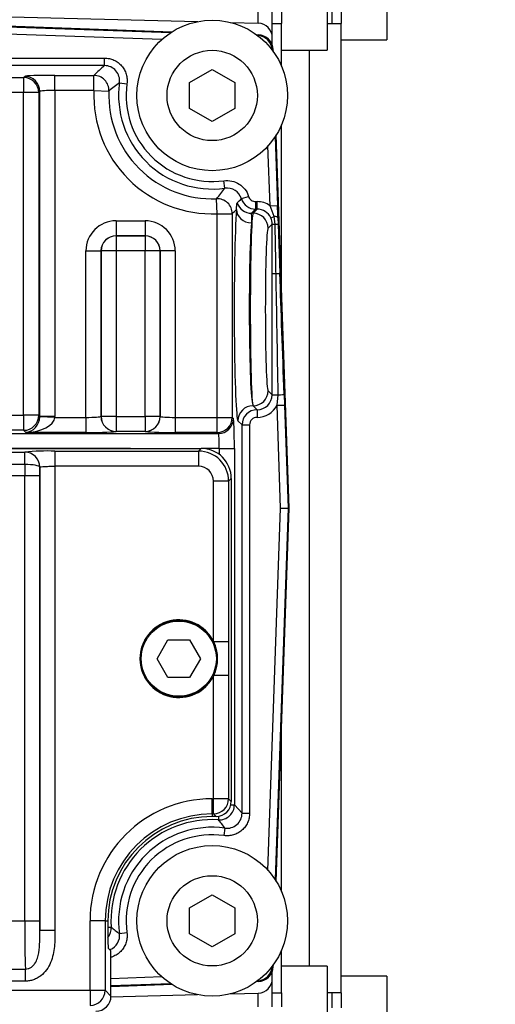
# Model space of a CAD drawing. Header units: inches. Extents: x -13.9 to 83.8, y -28.8 to 34.3.
# Tile 11 of 90: x 5.2 to 7.2, y -13.1 to -9. Entities that reach past the tile are written whole.
import ezdxf

# ---------------------------------------------------------------- set-up
doc = ezdxf.new("R2010")
doc.units = ezdxf.units.IN
doc.header["$MEASUREMENT"] = 0
for name, color, linetype in [('10-24_05_[SOCKET', 7, 'Continuous'), ('25-20_125_[SOCKE', 7, 'Continuous'), ('2_CYLINDER_W_STO', 7, 'Continuous'), ('C40007R_HIGH_PRE', 7, 'Continuous'), ('DIMS', 4, 'Continuous'), ('FILTER', 7, 'Continuous'), ('FILTER_COVER_DRA', 7, 'Continuous'), ('HEAD_MACHINED_C4', 7, 'Continuous'), ('THORGREN_REAR_GU', 7, 'Continuous'), ('WASHER', 7, 'Continuous')]:
    doc.layers.add(name, color=color, linetype=linetype)
doc.styles.get("Standard").update_dxf_attribs({"font": 'arial.ttf', "height": 0.6322})
doc.dimstyles.get("Standard").update_dxf_attribs({"dimtxt": 0.6322, "dimasz": 0.6322, "dimexe": 0.6322, "dimexo": 0.125, "dimgap": 0.09, "dimtad": 0, "dimtih": 1, "dimtoh": 1, "dimzin": 0, "dimdsep": 46, "dimtxsty": 'Standard', "dimcen": 0.09, "dimadec": 0, "dimazin": 0, "dimtfac": 1, "dimtofl": 0, "dimtmove": 0, "dimatfit": 3, "dimfxl": 1, "dimtolj": 1, "dimtzin": 0, "dimarcsym": 0})

# ---------------------------------------------------------------- blocks, each defined once
blk = doc.blocks.new('*D45')
at = {"layer": 'Defpoints', "color": 0, "transparency": 16777216}
for p in [(-1.162, -5.633), (7.6291, -5.633), (9.1111, -15.153)]:
    blk.add_point(p, dxfattribs=at)
at = {"layer": 'DIMS', "color": 0, "lineweight": -2, "transparency": 16777216}
for p, q in [((7.5041, -5.633), (-1.7942, -5.633)), ((-1.162, -6.2652), (-1.162, -10.0333)), ((-1.162, -14.5208), (-1.162, -10.8455)), ((8.9861, -15.153), (-1.7942, -15.153))]:
    blk.add_line(p, q, dxfattribs=at)
at = {"layer": 'DIMS', "color": 0, "transparency": 16777216}
for points in [[(-1.2674, -6.2652), (-1.0567, -6.2652), (-1.162, -5.633)], [(-1.2674, -14.5208), (-1.0567, -14.5208), (-1.162, -15.153)]]:
    blk.add_solid(points, dxfattribs=at)
at = {"layer": 'DIMS', "color": 0, "transparency": 16777216, "insert": (-1.162, -10.4394), "char_height": 0.6322, "attachment_point": 5}
blk.add_mtext('\\A1;"B"', dxfattribs=at)

msp = doc.modelspace()

# ---------------------------------------------------------------- linework, layer by layer
at = {"layer": '10-24_05_[SOCKET', "color": 7, "linetype": 'Continuous'}
for p, q in [((6.7296, -8.787), (6.7296, -9.099)), ((6.4816, -8.829), (6.4816, -9.141)), ((6.5396, -9.099), (6.7296, -9.099)), ((6.2916, -9.141), (6.4816, -9.141)), ((5.775, -11.6682), (5.8201, -11.5901)), ((5.8201, -11.5901), (5.9103, -11.5901)), ((5.9103, -11.5901), (5.9554, -11.6682)), ((5.8201, -11.7463), (5.775, -11.6682)), ((5.9554, -11.6682), (5.9103, -11.7463)), ((5.9103, -11.7463), (5.8201, -11.7463)), ((6.4816, -12.945), (6.2916, -12.945)), ((6.4816, -12.945), (6.4816, -13.257)), ((6.7296, -12.987), (6.5396, -12.987)), ((6.7296, -12.987), (6.7296, -13.299))]:
    msp.add_line(p, q, dxfattribs=at)
msp.add_circle((5.8652, -11.6682), 0.156, dxfattribs=at)
at = {"layer": '25-20_125_[SOCKE', "color": 7, "linetype": 'Continuous'}
for p, q in [((5.9101, -9.2754), (6.0039, -9.2213)), ((6.0039, -9.2213), (6.0976, -9.2754)), ((5.9101, -9.3837), (5.9101, -9.2754)), ((6.0976, -9.2754), (6.0976, -9.3837)), ((6.0039, -9.4378), (5.9101, -9.3837)), ((6.0976, -9.3837), (6.0039, -9.4378)), ((5.9101, -12.7027), (6.0039, -12.6486)), ((6.0039, -12.6486), (6.0976, -12.7027)), ((5.9101, -12.811), (5.9101, -12.7027)), ((6.0976, -12.7027), (6.0976, -12.811)), ((6.0039, -12.8651), (5.9101, -12.811)), ((6.0976, -12.811), (6.0039, -12.8651))]:
    msp.add_line(p, q, dxfattribs=at)
for centre in [(6.0039, -9.3295), (6.0039, -12.7568)]:
    msp.add_circle(centre, 0.1875, dxfattribs=at)
at = {"layer": '2_CYLINDER_W_STO', "color": 7, "linetype": 'Continuous'}
for p, q in [((4.578, -8.9871), (5.9439, -9.0228)), ((6.0798, -9.0264), (6.1951, -9.0294)), ((5.5836, -13.0727), (5.9426, -13.0633)), ((6.0811, -13.0596), (6.1951, -13.0566))]:
    msp.add_line(p, q, dxfattribs=at)
for centre, radius, start, end in [((5.238, -9.0093), 0.9573, 358.7947, 2.2458), ((6.1936, -9.0894), 0.06, 0, 88.5), ((6.1936, -12.9967), 0.06, 271.5, 0), ((5.2383, -13.0768), 0.9571, 357.7538, 1.2057)]:
    msp.add_arc(centre, radius, start, end, dxfattribs=at)
at = {"layer": 'C40007R_HIGH_PRE', "color": 7, "linetype": 'Continuous'}
for p, q in [((6.2576, -9.1395), (6.256, -9.1396)), ((6.2579, -9.1475), (6.2576, -9.1395)), ((6.3241, -11.0432), (6.27, -9.4934)), ((6.27, -12.593), (6.3241, -11.0432)), ((6.3241, -11.0432), (6.3224, -11.0432)), ((6.256, -12.9468), (6.2576, -12.9469)), ((6.2576, -12.9469), (6.2579, -12.9389))]:
    msp.add_line(p, q, dxfattribs=at)
for centre, start, end in [((6.1951, -9.1417), 2.0325, 44.2156), ((6.1951, -12.9446), 315.7575, 357.9675)]:
    msp.add_arc(centre, 0.0625, start, end, dxfattribs=at)
at = {"layer": 'FILTER', "color": 7, "linetype": 'Continuous'}
msp.add_line((5.6652, -10.7961), (2.9152, -10.7961), dxfattribs=at)
at = {"layer": 'FILTER_COVER_DRA', "color": 7, "linetype": 'Continuous'}
for p, q in [((2.6222, -10.7953), (5.9582, -10.7953)), ((5.1048, -10.8105), (5.2256, -10.8105)), ((5.2256, -10.8616), (5.2256, -10.8105)), ((5.3511, -10.8062), (5.9472, -10.8062)), ((5.3511, -10.8062), (5.3511, -10.8692)), ((5.9472, -10.8062), (5.9582, -10.7953)), ((5.9472, -10.8062), (5.9472, -10.8692)), ((5.2256, -10.8616), (5.1048, -10.8616)), ((5.2881, -12.7951), (5.2881, -10.873)), ((5.3511, -10.8692), (5.3511, -12.7951)), ((5.9472, -10.8692), (5.3511, -10.8692)), ((5.1049, -10.9072), (5.2255, -10.9072)), ((5.2255, -12.7572), (5.2255, -10.9072)), ((5.2255, -10.9072), (5.288, -10.9072)), ((5.288, -10.9072), (5.288, -12.7572)), ((6.0092, -11.5959), (6.0092, -10.9312)), ((6.0722, -10.9312), (6.0092, -10.9312)), ((6.0831, -10.9202), (6.0722, -10.9312)), ((6.0722, -10.9312), (6.0722, -11.5984)), ((6.0831, -10.9202), (6.0831, -12.2606)), ((6.0092, -11.5959), (6.0104, -11.5984)), ((6.0722, -11.5984), (6.0104, -11.5984)), ((6.0104, -11.738), (6.0092, -11.7404)), ((6.0092, -12.2497), (6.0092, -11.7404)), ((6.0722, -11.738), (6.0104, -11.738)), ((6.0722, -11.738), (6.0722, -12.2497)), ((6.0042, -12.2497), (6.0092, -12.2497)), ((6.0042, -12.3126), (6.0042, -12.2497)), ((6.0722, -12.2497), (6.0092, -12.2497)), ((6.0092, -12.3126), (6.0092, -12.2497)), ((6.0722, -12.2497), (6.0831, -12.2606)), ((6.0042, -12.3126), (6.0042, -12.3236)), ((6.0092, -12.3126), (6.0042, -12.3126)), ((6.0202, -12.3236), (6.0042, -12.3236)), ((6.0202, -12.3236), (6.0092, -12.3126)), ((3.3549, -12.7572), (5.2255, -12.7572)), ((5.2255, -12.7572), (5.288, -12.7572)), ((5.2881, -12.7951), (5.3511, -12.7951)), ((5.5597, -12.7572), (5.4967, -12.7572)), ((5.4967, -13.0452), (5.4967, -12.7572)), ((5.5597, -12.7572), (5.5706, -12.7572)), ((5.5597, -12.7572), (5.5597, -13.0452)), ((5.5706, -12.7572), (5.5706, -12.8082)), ((5.5827, -12.8811), (5.5728, -12.8712)), ((5.5837, -13.0692), (5.5837, -12.9121)), ((3.3523, -12.9571), (5.2281, -12.9571)), ((5.2281, -12.9571), (5.2281, -13.0074)), ((5.2281, -13.0074), (3.3523, -13.0074)), ((3.0838, -13.0452), (5.4967, -13.0452)), ((5.4967, -13.0452), (5.5597, -13.0452)), ((5.4967, -13.0452), (5.4967, -13.1081)), ((5.5597, -13.0452), (5.5837, -13.0692))]:
    msp.add_line(p, q, dxfattribs=at)
msp.add_circle((5.8652, -11.6682), 0.16, dxfattribs=at)
for centre, radius, start, end in [((5.3212, -11.7794), 0.9736, 88.244, 95.6342), ((5.9472, -10.9312), 0.125, 0.0352, 89.9648), ((5.8652, -11.6682), 0.1611, 26.6551, 333.3449), ((5.8651, -11.6682), 0.1612, 334.3378, 25.6622), ((41.8271, -11.6682), 35.755, 179.88815, 180.11185), ((6.0042, -12.7572), 0.5075, 90, 180), ((6.0042, -12.7572), 0.4446, 90, 180), ((6.0042, -12.7572), 0.4336, 90, 180)]:
    msp.add_arc(centre, radius, start, end, dxfattribs=at)
for centre, major_axis, ratio, start_param, end_param in [((5.2256, -10.873), (-0.0442, 0.0442), 0.998783, 3.9276, 5.497178), ((5.9581, -10.9204), (-0.0885, -0.0885), 0.998783, 2.356803, 3.926382), ((5.2321, -10.9072), (0, -0.25), 0.026191, 4.52897, 4.712389), ((5.2256, -10.873), (-0.0625, 0.0004), 0.182389, 3.165605, 4.71357), ((5.2945, -10.9072), (0, 0.1875), 0.034921, 1.386524, 1.570796), ((5.9472, -10.9312), (-0.0439, -0.0439), 0.998783, 2.356803, 3.926382), ((6.0092, -12.2497), (0.0445, 0.0445), 0.998783, 3.9276, 5.497178), ((6.0201, -12.2605), (-0.0446, 0.0446), 0.998783, 2.356803, 3.926382), ((5.2321, -12.7572), (0, -0.25), 0.026191, 4.712389, 5.638885), ((5.2945, -12.7572), (0, -0.1875), 0.034921, 4.712389, 4.916176), ((5.5728, -12.8082), (0, -0.063), 0.034921, 4.712389, 6.248279), ((5.5826, -12.9121), (0, 0.031), 0.034921, 4.712389, 6.248279), ((5.4967, -13.0452), (0.0445, 0.0445), 0.998783, 3.9276, 5.497178), ((5.5207, -13.0691), (-0.0446, 0.0446), 0.998783, 2.356803, 3.926382)]:
    msp.add_ellipse(centre, major_axis=major_axis, ratio=ratio, start_param=start_param, end_param=end_param, dxfattribs=at)
for points, knots in [([(5.2881, -10.873), (5.2885, -10.8723), (5.2909, -10.8717), (5.2977, -10.8708), (5.3021, -10.8705), (5.3126, -10.8699), (5.3187, -10.8697), (5.3329, -10.8693), (5.341, -10.8692), (5.3511, -10.8692)], [0, 0, 0, 0, 0.25, 0.25, 0.5, 0.5, 0.75, 0.75, 1, 1, 1, 1]), ([(5.3511, -12.7951), (5.3511, -12.8179), (5.3509, -12.8407), (5.3475, -12.8745), (5.3458, -12.8857), (5.3408, -12.9079), (5.3374, -12.919), (5.3285, -12.9403), (5.3229, -12.9505), (5.3093, -12.9693), (5.3014, -12.9776), (5.2878, -12.9883), (5.2829, -12.9916), (5.2729, -12.9972), (5.2676, -12.9995), (5.2568, -13.0034), (5.2512, -13.0049), (5.2397, -13.0069), (5.234, -13.0074), (5.2281, -13.0074)], [0, 0, 0, 0, 0.25, 0.25, 0.375, 0.375, 0.5, 0.5, 0.625, 0.625, 0.75, 0.75, 0.8125, 0.8125, 0.875, 0.875, 0.9375, 0.9375, 1, 1, 1, 1]), ([(5.2281, -12.9571), (5.2322, -12.9571), (5.2362, -12.9565), (5.2441, -12.9542), (5.2478, -12.9525), (5.2546, -12.9483), (5.2578, -12.9457), (5.2634, -12.94), (5.2659, -12.9369), (5.2726, -12.9269), (5.2759, -12.9197), (5.2809, -12.9048), (5.2827, -12.8971), (5.2865, -12.8741), (5.2874, -12.8586), (5.2882, -12.8271), (5.2882, -12.8112), (5.2881, -12.7951)], [0, 0, 0, 0, 0.0625, 0.0625, 0.125, 0.125, 0.1875, 0.1875, 0.25, 0.25, 0.375, 0.375, 0.5, 0.5, 0.75, 0.75, 1, 1, 1, 1])]:
    msp.add_open_spline(points, degree=3, knots=knots, dxfattribs=at)
at = {"layer": 'HEAD_MACHINED_C4', "color": 7, "linetype": 'Continuous'}
for p, q in [((4.5615, -9.0204), (5.8375, -9.065)), ((4.6871, -9.0281), (5.8326, -9.0681)), ((5.7942, -9.0978), (4.686, -9.0591)), ((6.1883, -9.0772), (6.1957, -9.0775)), ((6.1927, -9.0805), (6.1957, -9.0775)), ((6.2559, -9.1377), (6.2529, -9.1407)), ((6.2559, -9.1377), (6.2562, -9.1451)), ((4.7693, -9.1744), (5.5571, -9.1744)), ((5.5571, -9.2056), (5.5571, -9.1744)), ((5.5571, -9.2056), (4.7693, -9.2056)), ((5.1093, -9.2548), (5.2211, -9.2548)), ((5.2211, -9.2548), (5.2257, -9.2503)), ((5.2211, -9.2548), (5.2211, -9.3173)), ((5.3506, -9.2461), (5.5128, -9.2461)), ((5.3506, -9.3085), (5.3506, -9.2461)), ((5.5128, -9.3085), (5.5128, -9.2461)), ((5.619, -9.2766), (5.6499, -9.2808)), ((5.2211, -9.3173), (5.1093, -9.3173)), ((5.2211, -10.6575), (5.2211, -9.3173)), ((5.2836, -9.3173), (5.2211, -9.3173)), ((5.2881, -9.3128), (5.2836, -9.3173)), ((5.2836, -9.3173), (5.2836, -10.6575)), ((5.2881, -10.662), (5.2881, -9.3128)), ((5.5128, -9.3085), (5.3506, -9.3085)), ((5.3506, -9.3085), (5.3506, -10.662)), ((5.5128, -9.3085), (5.5752, -9.3112)), ((6.2653, -9.5008), (6.2752, -9.7863)), ((6.2684, -9.4959), (6.3224, -11.0432)), ((6.2443, -9.7874), (6.2356, -9.5392)), ((6.0568, -9.7145), (6.0526, -9.6835)), ((6.0249, -9.8206), (6.0222, -9.7582)), ((6.125, -9.7577), (6.1548, -9.7484)), ((6.1846, -9.7703), (6.1904, -9.7703)), ((6.1846, -9.8015), (6.1846, -9.7703)), ((6.1904, -9.8015), (6.1904, -9.7703)), ((6.1735, -9.8184), (6.1904, -9.8015)), ((6.1904, -9.8015), (6.1846, -9.8015)), ((6.2443, -9.7874), (6.2752, -9.7863)), ((6.2606, -9.8318), (6.2443, -9.7874)), ((5.6048, -9.85), (5.7257, -9.85)), ((5.6048, -9.85), (5.6048, -9.9124)), ((5.7257, -9.85), (5.7257, -9.9124)), ((6.0249, -10.6662), (6.0249, -9.8206)), ((6.0249, -9.8206), (6.0873, -9.8206)), ((6.0873, -9.8206), (6.0873, -10.6662)), ((6.1735, -9.8184), (6.167, -9.8184)), ((6.2472, -9.838), (6.2606, -9.8318)), ((6.2652, -9.8642), (6.2606, -9.8318)), ((6.2767, -9.8375), (6.2775, -9.8633)), ((6.2529, -9.864), (6.2359, -9.8809)), ((6.2775, -9.8633), (6.2848, -10.0677)), ((5.7257, -9.9124), (5.6048, -9.9124)), ((5.6048, -9.9124), (5.6049, -9.9126)), ((5.6049, -9.9126), (5.7255, -9.9126)), ((5.6049, -9.9126), (5.6049, -9.9751)), ((5.7255, -9.9126), (5.7257, -9.9124)), ((5.7255, -9.9126), (5.7255, -9.9751)), ((5.4799, -10.6662), (5.4799, -9.9749)), ((5.4799, -9.9749), (5.5423, -9.9749)), ((5.5423, -9.9749), (5.5423, -10.662)), ((5.5425, -9.9751), (5.5423, -9.9749)), ((5.5425, -10.6619), (5.5425, -9.9751)), ((5.6049, -9.9751), (5.5425, -9.9751)), ((5.6049, -9.9751), (5.6049, -10.6619)), ((5.7255, -9.9751), (5.6049, -9.9751)), ((5.7255, -10.6619), (5.7255, -9.9751)), ((5.788, -9.9751), (5.7255, -9.9751)), ((5.7881, -9.9749), (5.788, -9.9751)), ((5.788, -9.9751), (5.788, -10.6619)), ((5.7881, -10.662), (5.7881, -9.9749)), ((5.8506, -9.9749), (5.7881, -9.9749)), ((5.8506, -9.9749), (5.8506, -10.6662)), ((6.2528, -10.5724), (6.2528, -10.0688)), ((6.2528, -10.0688), (6.2689, -10.0688)), ((6.2359, -10.5555), (6.2528, -10.5724)), ((6.2528, -10.5724), (6.2778, -10.5724)), ((6.2732, -10.6161), (6.2778, -10.5724)), ((6.3026, -10.5713), (6.3042, -10.6151)), ((6.1734, -10.6179), (6.1903, -10.6348)), ((6.1735, -10.6179), (6.1734, -10.6179)), ((6.1904, -10.6348), (6.1735, -10.6179)), ((6.2732, -10.6161), (6.3042, -10.6151)), ((6.2881, -11.0432), (6.2732, -10.6161)), ((6.3042, -10.6151), (6.3191, -11.0432)), ((5.1093, -10.6575), (5.2211, -10.6575)), ((5.2211, -10.6575), (5.2211, -10.72)), ((5.2836, -10.6575), (5.2211, -10.6575)), ((5.2836, -10.6575), (5.2881, -10.662)), ((5.3506, -10.662), (5.2881, -10.662)), ((5.3505, -10.6662), (5.2881, -10.6641)), ((5.3505, -10.6662), (5.4799, -10.6662)), ((5.4799, -10.6662), (5.4799, -10.7287)), ((5.5423, -10.662), (5.5425, -10.6619)), ((5.6049, -10.6619), (5.5425, -10.6619)), ((5.6049, -10.6619), (5.7255, -10.6619)), ((5.6049, -10.6619), (5.6049, -10.7243)), ((5.7255, -10.6619), (5.7255, -10.7243)), ((5.788, -10.6619), (5.7255, -10.6619)), ((5.788, -10.6619), (5.7881, -10.662)), ((5.8506, -10.6662), (6.0249, -10.6662)), ((5.8506, -10.6662), (5.8506, -10.7287)), ((6.0249, -10.7287), (6.0249, -10.6662)), ((6.0249, -10.6662), (6.0873, -10.6662)), ((6.0873, -10.6662), (6.0918, -10.6708)), ((6.1903, -10.6348), (6.1904, -10.6348)), ((6.1903, -10.6348), (6.1903, -10.6661)), ((6.1904, -10.6661), (6.1903, -10.6661)), ((6.1904, -10.6348), (6.1904, -10.6661)), ((6.1278, -10.6973), (6.1109, -10.6804)), ((6.1278, -12.31), (6.1278, -10.6973)), ((6.1278, -10.6973), (6.1591, -10.6973)), ((6.1591, -10.6973), (6.1591, -12.31)), ((2.5511, -10.7332), (6.0294, -10.7332)), ((5.2211, -10.72), (5.1093, -10.72)), ((5.2299, -10.7287), (5.2211, -10.72)), ((5.4799, -10.7287), (5.2299, -10.7287)), ((5.6049, -10.7243), (5.6048, -10.7245)), ((5.7255, -10.7243), (5.6049, -10.7243)), ((5.7257, -10.7245), (5.7255, -10.7243)), ((6.0249, -10.7287), (5.8506, -10.7287)), ((6.0294, -10.7332), (6.0249, -10.7287)), ((6.0336, -10.7957), (5.9684, -10.7957)), ((6.0336, -10.7957), (6.0961, -10.7957)), ((6.0336, -10.8206), (6.0336, -10.7957)), ((6.0961, -10.7957), (6.0961, -12.275)), ((6.2356, -12.5472), (6.2881, -11.0432)), ((6.3191, -11.0432), (6.2653, -12.5856)), ((6.3224, -11.0432), (6.2684, -12.5905)), ((6.2881, -11.0432), (6.3191, -11.0432)), ((6.3191, -11.0432), (6.3224, -11.0432)), ((6.0815, -12.275), (6.0961, -12.275)), ((6.0961, -12.275), (6.1278, -12.31)), ((6.0307, -12.3227), (6.0298, -12.3373)), ((6.1278, -12.31), (6.1591, -12.31)), ((6.0568, -12.3719), (6.0526, -12.4028)), ((5.5706, -12.7836), (5.5844, -12.7827)), ((5.619, -12.8098), (5.6499, -12.8055)), ((6.2529, -12.9456), (6.2559, -12.9486)), ((6.2562, -12.9412), (6.2559, -12.9486)), ((5.5837, -12.9959), (5.7942, -12.9886)), ((5.8326, -13.0182), (5.5837, -13.0269)), ((5.8375, -13.0214), (5.5837, -13.0302)), ((6.1957, -13.0089), (6.1883, -13.0091)), ((6.1957, -13.0089), (6.1927, -13.0059))]:
    msp.add_line(p, q, dxfattribs=at)
for centre, radius, start, end in [((6.1902, -9.1432), 0.0625, 2.0323, 87.9677), ((6.3942, -10.1649), 1.2733, 131.1084, 133.8078), ((5.5572, -9.268), 0.0624, 352.085, 90.0797), ((6.2441, -10.1105), 1.0422, 126.8553, 129.9226), ((6.0039, -9.3295), 0.3886, 172.1647, 277.8353), ((6.0039, -9.3295), 0.3573, 172.1647, 277.8353), ((6.0039, -9.3295), 0.4915, 177.552, 272.448), ((6.0039, -9.3295), 0.429, 177.552, 272.448), ((5.2229, -9.0893), 1.0422, 320.0774, 323.1447), ((6.0654, -9.7762), 0.0624, 17.3032, 97.9164), ((3.8143, -7.5552), 3.1923, 315.9275, 316.3736), ((6.1846, -9.739), 0.0625, 197.3692, 269.9635), ((5.1305, -8.9036), 1.3253, 316.219, 317.2973), ((8.9534, -12.6978), 4.0069, 133.711, 134.0595), ((0.7989, -9.9683), 5.4794, 1.3678, 1.9039), ((6.1907, -9.8639), 0.0622, 359.9849, 24.7084), ((5.2255, -10.6621), 0.0626, 358.1392, 0.0696), ((6.1903, -10.6973), 0.0625, 90.0349, 179.9651), ((6.0039, -12.7568), 0.4203, 86.4702, 183.5298), ((5.2289, -12.9924), 1.0347, 36.8512, 39.2845), ((6.0654, -12.3101), 0.0624, 262.085, 0.0797), ((6.0039, -12.7568), 0.3886, 82.1647, 187.8353), ((6.0039, -12.7568), 0.3573, 82.1647, 187.8353), ((6.2338, -11.9892), 1.0254, 230.7045, 233.1598), ((5.5572, -12.8184), 0.0624, 292.1254, 7.915), ((6.1902, -12.9432), 0.0625, 272.0323, 357.9677)]:
    msp.add_arc(centre, radius, start, end, dxfattribs=at)
for centre, major_axis, ratio, start_param, end_param in [((6.1934, -9.14), (-0.0442, -0.0442), 0.998862, 2.391669, 3.891516), ((5.2211, -9.3173), (0.0442, -0.0442), 0.998783, 0.786007, 2.355586), ((5.3506, -9.2504), (-0.125, 0), 0.034921, 4.712389, 6.248279), ((5.2257, -9.3128), (0.0442, -0.0442), 0.998783, 0.786007, 2.355586), ((5.5128, -9.3085), (-0.0432, 0.0451), 0.998729, 3.906264, 5.518514), ((5.3506, -9.3129), (-0.0625, 0), 0.069842, 4.712389, 6.248279), ((6.0249, -9.8206), (-0.0451, 0.0432), 0.998729, 3.906264, 5.518514), ((6.1902, -9.8641), (0.0664, 0.0664), 0.998783, 0.172288, 0.784789), ((6.1115, -10.2182), (0, -0.4625), 0.034921, 3.595048, 6.248279), ((6.1669, -9.8024), (-0.0623, 0.0045), 0.898496, 0.079585, 1.635092), ((6.167, -9.756), (-0.0435, 0.0449), 0.998742, 1.12242, 2.371939), ((6.1902, -9.8641), (-0.0443, -0.0443), 0.997569, 2.78617, 3.926382), ((5.6049, -9.9751), (0.0885, -0.0885), 0.998783, 2.356803, 3.926382), ((5.7255, -9.9751), (-0.0885, -0.0885), 0.998783, 2.356803, 3.926382), ((6.1739, -10.2182), (0, -0.4), 0.029464, 3.176499, 6.248279), ((6.1735, -9.8809), (-0.0442, 0.0442), 0.998783, 3.9276, 5.497178), ((6.2457, -9.8386), (0.031, 0.0008), 0.236166, 0.035923, 1.065115), ((6.174, -10.2182), (0, 0.4), 0.040377, 0.453455, 3.106686), ((6.2363, -10.2182), (0, 0.3375), 0.034921, 0.034907, 3.106686), ((6.2841, -9.864), (-0.0312, 0), 0.008304, 0.034908, 0.923617), ((6.2466, -9.8644), (0.031, 0.0011), 0.018789, -0.923805, -0.034913), ((5.6049, -9.9751), (0.0444, -0.0444), 0.996359, 2.356803, 3.926382), ((5.6049, -9.9751), (-0.0442, -0.0442), 0.998783, 3.9276, 5.497178), ((5.7255, -9.9751), (-0.0442, 0.0442), 0.998783, 3.9276, 5.497178), ((5.7255, -9.9751), (-0.0444, -0.0444), 0.996359, 2.356803, 3.926382), ((6.2538, -10.0688), (0.031, 0.0011), 0.019765, 5.21908, 6.248272), ((6.2841, -10.9889), (-0.0312, 1.7837), 0.000612, -1.335132, -1.028836), ((6.315, -10.9878), (-0.0622, 1.7837), 0.001217, -1.335164, -1.028868), ((6.1735, -10.5555), (-0.0442, -0.0442), 0.998783, 0.786007, 2.355586), ((6.1902, -10.5723), (-0.0443, 0.0443), 0.997569, 2.356803, 3.926382), ((6.2716, -10.5724), (0.031, 0.0011), 0.007152, 4.91301, 6.248278), ((6.1734, -10.6804), (-0.0442, -0.0442), 0.998783, 3.9276, 5.497178), ((6.1902, -10.5723), (-0.0664, 0.0664), 0.998783, 2.356803, 3.440868), ((5.2211, -10.6575), (0.0442, 0.0442), 0.998783, 3.9276, 5.497178), ((5.2299, -10.6662), (-0.0235, -0.0589), 0.905231, 0.414925, 1.950815), ((5.2299, -10.6662), (0.1207, 0.003), 0.517208, 4.699629, 6.235519), ((5.2255, -10.6619), (0.0885, -0.0885), 0.998783, 0.751101, 0.784789), ((5.4799, -10.6619), (-0.0625, 0), 0.069842, 1.570796, 3.106686), ((5.6048, -10.662), (-0.0442, 0.0442), 0.998783, 0.786007, 2.355586), ((5.6049, -10.6619), (-0.0442, 0.0442), 0.998783, 0.786007, 2.355586), ((5.7255, -10.6619), (0.0442, 0.0442), 0.998783, 3.9276, 5.497178), ((5.7257, -10.662), (0.0442, 0.0442), 0.998783, 3.9276, 5.497178), ((5.8506, -10.6619), (0.0625, 0), 0.069842, 3.176499, 4.712389), ((6.0249, -10.6662), (-0.0442, -0.0442), 0.998783, 0.786007, 2.355586), ((6.0294, -10.6708), (-0.0442, -0.0442), 0.998783, 0.786007, 2.355586), ((6.0917, -10.7957), (0, 0.125), 0.034921, 4.712389, 6.248279), ((6.1903, -10.6973), (0.0221, -0.0221), 0.998783, 2.356803, 3.926382), ((5.4799, -10.7243), (0.125, 0), 0.034921, 4.712389, 6.248279), ((5.8506, -10.7243), (-0.125, 0), 0.034921, 0.034907, 1.570796), ((6.0292, -10.7957), (0, 0.0625), 0.069842, 4.712389, 6.248279), ((6.0336, -12.275), (0.0455, 0.0428), 0.998703, 3.896835, 5.527943), ((5.522, -12.7866), (0.0428, 0.0455), 0.998703, 4.791086, 5.527943), ((6.1934, -12.9464), (-0.0442, 0.0442), 0.998862, 2.391669, 3.891516)]:
    msp.add_ellipse(centre, major_axis=major_axis, ratio=ratio, start_param=start_param, end_param=end_param, dxfattribs=at)
for points, knots in [([(5.5571, -9.1744), (5.5638, -9.1744), (5.5704, -9.1751), (5.5834, -9.1779), (5.5898, -9.18), (5.602, -9.1855), (5.6077, -9.1889), (5.6184, -9.1969), (5.6234, -9.2015), (5.6321, -9.2115), (5.636, -9.217), (5.6424, -9.2287), (5.645, -9.2348), (5.6488, -9.2476), (5.65, -9.2543), (5.651, -9.2675), (5.6508, -9.2741), (5.6499, -9.2808)], [0, 0, 0, 0, 0.125, 0.125, 0.25, 0.25, 0.375, 0.375, 0.5, 0.5, 0.625, 0.625, 0.75, 0.75, 0.875, 0.875, 1, 1, 1, 1]), ([(6.0526, -9.6835), (6.0636, -9.682), (6.0745, -9.6824), (6.0961, -9.6871), (6.1063, -9.6913), (6.1202, -9.7002), (6.1246, -9.7035), (6.1326, -9.7109), (6.1364, -9.7149), (6.1464, -9.728), (6.1515, -9.7378), (6.1548, -9.7484)], [0, 0, 0, 0, 0.25, 0.25, 0.5, 0.5, 0.625, 0.625, 0.75, 0.75, 1, 1, 1, 1]), ([(6.1548, -9.7484), (6.1568, -9.7547), (6.1608, -9.7603), (6.1714, -9.7681), (6.1779, -9.7703), (6.1846, -9.7703)], [0, 0, 0, 0, 0.5, 0.5, 1, 1, 1, 1]), ([(6.1044, -9.8024), (6.1055, -9.7944), (6.1056, -9.7884), (6.1061, -9.7795), (6.1067, -9.7768), (6.1078, -9.7756)], [0, 0, 0, 0, 0.5, 0.5, 1, 1, 1, 1]), ([(6.167, -9.8184), (6.1659, -9.8194), (6.166, -9.8233), (6.167, -9.8367), (6.1679, -9.8463), (6.1669, -9.8586)], [0, 0, 0, 0, 0.5, 0.5, 1, 1, 1, 1]), ([(6.2689, -10.0688), (6.2685, -10.0481), (6.2681, -10.0275), (6.2678, -10.0068), (6.2669, -9.9593), (6.2661, -9.9117), (6.2652, -9.8642)], [0, 0, 0, 0, 0.302942, 0.302942, 0.302942, 1, 1, 1, 1]), ([(6.1591, -12.31), (6.1591, -12.3168), (6.1583, -12.3234), (6.1555, -12.3364), (6.1534, -12.3428), (6.1479, -12.3549), (6.1445, -12.3606), (6.1365, -12.3714), (6.1319, -12.3763), (6.1219, -12.385), (6.1164, -12.3889), (6.1047, -12.3953), (6.0986, -12.3979), (6.0858, -12.4017), (6.0791, -12.4029), (6.0659, -12.404), (6.0593, -12.4038), (6.0526, -12.4028)], [0, 0, 0, 0, 0.125, 0.125, 0.25, 0.25, 0.375, 0.375, 0.5, 0.5, 0.625, 0.625, 0.75, 0.75, 0.875, 0.875, 1, 1, 1, 1]), ([(5.6499, -12.8055), (5.6508, -12.8122), (5.651, -12.8189), (5.65, -12.8321), (5.6488, -12.8388), (5.6449, -12.8515), (5.6424, -12.8577), (5.6359, -12.8694), (5.6321, -12.8749), (5.6233, -12.8849), (5.6184, -12.8895), (5.6077, -12.8975), (5.6019, -12.9008), (5.592, -12.9054), (5.588, -12.9069), (5.5839, -12.9081)], [0, 0, 0, 0, 0.125, 0.125, 0.25, 0.25, 0.375, 0.375, 0.5, 0.5, 0.625, 0.625, 0.75, 0.75, 0.8296984, 0.8296984, 0.8296984, 0.8296984])]:
    msp.add_open_spline(points, degree=3, knots=knots, dxfattribs=at)
msp.add_open_spline([(6.2528, -10.0688), (6.2528, -10.0005), (6.2528, -9.9322), (6.2529, -9.864)], degree=3, dxfattribs=at)
at = {"layer": 'THORGREN_REAR_GU', "color": 7, "linetype": 'Continuous'}
for p, q in [((6.2536, -9.03), (6.2536, -8.9725)), ((6.2916, -8.9725), (6.2916, -9.03)), ((6.5016, -9.03), (6.5016, -8.9675)), ((6.5396, -8.9675), (6.5396, -9.03)), ((6.2536, -9.03), (6.2916, -9.03)), ((6.2536, -9.1196), (6.2536, -9.03)), ((6.2916, -9.2075), (6.2916, -9.03)), ((6.4816, -9.03), (6.5396, -9.03)), ((6.5396, -13.056), (6.5396, -9.03)), ((6.4068, -9.141), (6.4068, -12.945)), ((6.2916, -10.1122), (6.2916, -9.4515)), ((6.2916, -12.6348), (6.2916, -11.9742)), ((6.2916, -13.056), (6.2916, -12.8788)), ((6.2536, -13.056), (6.2536, -12.9668)), ((6.2536, -13.056), (6.2916, -13.056)), ((6.2536, -13.1135), (6.2536, -13.056)), ((6.2916, -13.056), (6.2916, -13.1135)), ((6.5396, -13.056), (6.4816, -13.056)), ((6.5016, -13.1185), (6.5016, -13.056)), ((6.5396, -13.056), (6.5396, -13.1185))]:
    msp.add_line(p, q, dxfattribs=at)
at = {"layer": 'WASHER', "color": 7, "linetype": 'Continuous'}
for centre in [(6.0039, -9.3295), (6.0039, -12.7568)]:
    msp.add_circle(centre, 0.3125, dxfattribs=at)

# ---------------------------------------------------------------- dimensions: what is measured, and where the dimension line sits
at = {"layer": 'DIMS'}
dim = msp.add_linear_dim(base=(-1.162, -5.633), p1=(9.1111, -15.153), p2=(7.6291, -5.633), angle=90, text='"B"', dimstyle='Standard', override={"dimpost": '"'}, dxfattribs=at)
dim.commit()
dim.dimension.update_dxf_attribs({"geometry": '*D45', "text_midpoint": (-1.162, -10.4394), "dimtype": 160})

doc.saveas('drawing.dxf')
